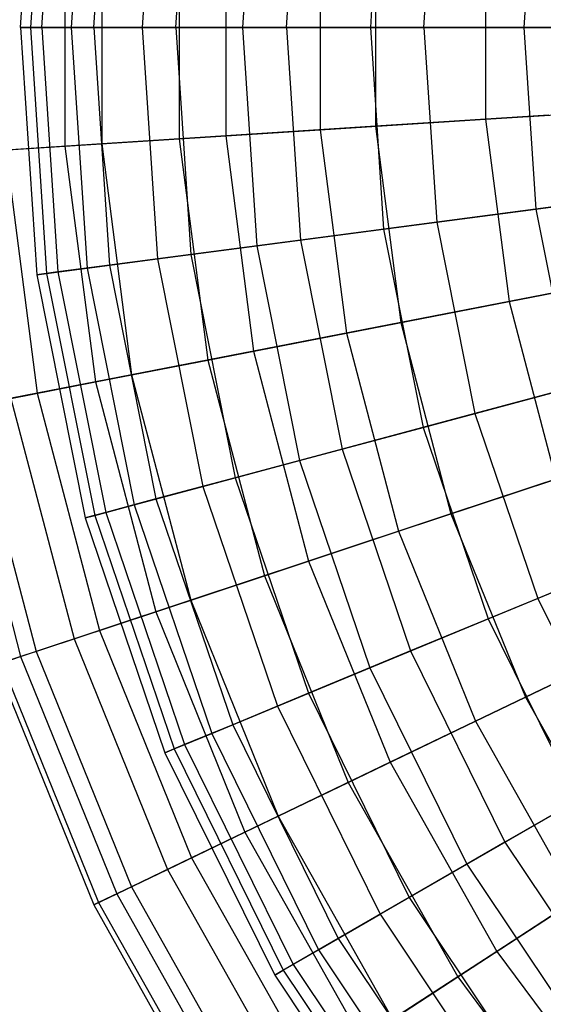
# Model space of a CAD drawing. Extents: x 0.2 to 40.1, y -6.7 to 6.7.
# Tile 109 of 256: x 8.424 to 9.034, y 2.448 to 3.597. Entities that reach past the tile are written whole.
import ezdxf

# ---------------------------------------------------------------- set-up
doc = ezdxf.new("R2010")
doc.units = 0
doc.header["$MEASUREMENT"] = 0
doc.layers.get('0').update_dxf_attribs({"color": 13, "linetype": 'CONTINUOUS'})

# ---------------------------------------------------------------- blocks, each defined once
blk = doc.blocks.new('SNOWBALL_XIV_PM3_STL')
at = {"color": 0}
for p, q in [((8.425, 3.5883, 7.1049), (8.4439, 3.877, 7.1049)), ((8.425, 3.5883, 7.1049), (8.4439, 3.877, 7.1049)), ((8.4552, 3.8755, 7.3949), (8.4364, 3.5883, 7.3949)), ((8.4552, 3.8755, 7.3949), (8.4364, 3.5883, 7.3949)), ((8.4497, 3.5883, 6.8158), (8.4685, 3.8738, 6.8158)), ((8.4497, 3.5883, 6.8158), (8.4685, 3.8738, 6.8158)), ((8.5024, 3.8693, 7.6812), (8.4839, 3.5883, 7.6812)), ((8.5024, 3.8693, 7.6812), (8.4839, 3.5883, 7.6812)), ((8.5104, 3.5883, 6.532), (8.5286, 3.8659, 6.532)), ((8.5104, 3.5883, 6.532), (8.5286, 3.8659, 6.532)), ((8.5845, 3.8585, 7.9593), (8.5668, 3.5883, 7.9593)), ((8.5845, 3.8585, 7.9593), (8.5668, 3.5883, 7.9593)), ((8.606, 3.5883, 6.258), (8.6233, 3.8534, 6.258)), ((8.606, 3.5883, 6.258), (8.6233, 3.8534, 6.258)), ((8.7004, 3.8433, 8.2249), (8.6837, 3.5883, 8.2249)), ((8.7004, 3.8433, 8.2249), (8.6837, 3.5883, 8.2249)), ((8.7349, 3.5883, 5.998), (8.7512, 3.8366, 5.998)), ((8.7349, 3.5883, 5.998), (8.7512, 3.8366, 5.998)), ((8.8482, 3.8238, 8.4739), (8.8328, 3.5883, 8.4739)), ((8.8482, 3.8238, 8.4739), (8.8328, 3.5883, 8.4739)), ((8.8953, 3.5883, 5.7561), (8.9102, 3.8156, 5.7561)), ((8.8953, 3.5883, 5.7561), (8.9102, 3.8156, 5.7561)), ((9.0256, 3.8004, 8.7024), (9.0117, 3.5883, 8.7024)), ((9.0256, 3.8004, 8.7024), (9.0117, 3.5883, 8.7024)), ((8.4767, 3.727, 8.1071), (8.4767, 3.4497, 8.1071)), ((8.4767, 3.727, 8.1071), (8.4767, 3.4497, 8.1071)), ((8.5197, 3.7243, 6.122), (8.5197, 3.4524, 6.122)), ((8.5197, 3.7243, 6.122), (8.5197, 3.4524, 6.122)), ((8.61, 3.7185, 8.3674), (8.61, 3.4582, 8.3674)), ((8.61, 3.7185, 8.3674), (8.61, 3.4582, 8.3674)), ((8.6641, 3.715, 5.8677), (8.6641, 3.4617, 5.8677)), ((8.6641, 3.715, 5.8677), (8.6641, 3.4617, 5.8677)), ((8.7743, 3.7079, 8.6092), (8.7743, 3.4688, 8.6092)), ((8.7743, 3.7079, 8.6092), (8.7743, 3.4688, 8.6092)), ((8.8387, 3.7038, 5.6333), (8.8387, 3.4729, 5.6333)), ((8.8387, 3.7038, 5.6333), (8.8387, 3.4729, 5.6333)), ((8.9672, 3.6955, 8.8288), (8.9672, 3.4811, 8.8288)), ((8.9672, 3.6955, 8.8288), (8.9672, 3.4811, 8.8288)), ((8.4364, 3.5883, 7.3949), (8.425, 3.5883, 7.1049)), ((8.4364, 3.5883, 7.3949), (8.425, 3.5883, 7.1049)), ((8.425, 3.5883, 7.1049), (8.4439, 3.2996, 7.1049)), ((8.425, 3.5883, 7.1049), (8.4497, 3.5883, 6.8158)), ((8.425, 3.5883, 7.1049), (8.4439, 3.2996, 7.1049)), ((8.425, 3.5883, 7.1049), (8.4497, 3.5883, 6.8158)), ((8.4364, 3.5883, 7.3949), (8.4552, 3.3011, 7.3949)), ((8.4839, 3.5883, 7.6812), (8.4364, 3.5883, 7.3949)), ((8.4839, 3.5883, 7.6812), (8.4364, 3.5883, 7.3949)), ((8.4364, 3.5883, 7.3949), (8.4552, 3.3011, 7.3949)), ((8.4497, 3.5883, 6.8158), (8.4685, 3.3029, 6.8158)), ((8.4497, 3.5883, 6.8158), (8.5104, 3.5883, 6.532)), ((8.4497, 3.5883, 6.8158), (8.4685, 3.3029, 6.8158)), ((8.4497, 3.5883, 6.8158), (8.5104, 3.5883, 6.532)), ((8.4839, 3.5883, 7.6812), (8.5024, 3.3073, 7.6812)), ((8.5668, 3.5883, 7.9593), (8.4839, 3.5883, 7.6812)), ((8.5668, 3.5883, 7.9593), (8.4839, 3.5883, 7.6812)), ((8.4839, 3.5883, 7.6812), (8.5024, 3.3073, 7.6812)), ((8.5104, 3.5883, 6.532), (8.5286, 3.3108, 6.532)), ((8.5104, 3.5883, 6.532), (8.606, 3.5883, 6.258)), ((8.5104, 3.5883, 6.532), (8.5286, 3.3108, 6.532)), ((8.5104, 3.5883, 6.532), (8.606, 3.5883, 6.258)), ((8.6837, 3.5883, 8.2249), (8.5668, 3.5883, 7.9593)), ((8.5668, 3.5883, 7.9593), (8.5845, 3.3182, 7.9593)), ((8.5668, 3.5883, 7.9593), (8.5845, 3.3182, 7.9593)), ((8.6837, 3.5883, 8.2249), (8.5668, 3.5883, 7.9593)), ((8.606, 3.5883, 6.258), (8.7349, 3.5883, 5.998)), ((8.606, 3.5883, 6.258), (8.6233, 3.3233, 6.258)), ((8.606, 3.5883, 6.258), (8.6233, 3.3233, 6.258)), ((8.606, 3.5883, 6.258), (8.7349, 3.5883, 5.998)), ((8.8328, 3.5883, 8.4739), (8.6837, 3.5883, 8.2249)), ((8.6837, 3.5883, 8.2249), (8.7004, 3.3334, 8.2249)), ((8.6837, 3.5883, 8.2249), (8.7004, 3.3334, 8.2249)), ((8.8328, 3.5883, 8.4739), (8.6837, 3.5883, 8.2249)), ((8.7349, 3.5883, 5.998), (8.7512, 3.3401, 5.998)), ((8.7349, 3.5883, 5.998), (8.8953, 3.5883, 5.7561)), ((8.7349, 3.5883, 5.998), (8.7512, 3.3401, 5.998)), ((8.7349, 3.5883, 5.998), (8.8953, 3.5883, 5.7561)), ((8.8328, 3.5883, 8.4739), (8.8482, 3.3529, 8.4739)), ((9.0117, 3.5883, 8.7024), (8.8328, 3.5883, 8.4739)), ((8.8328, 3.5883, 8.4739), (8.8482, 3.3529, 8.4739)), ((9.0117, 3.5883, 8.7024), (8.8328, 3.5883, 8.4739)), ((8.8953, 3.5883, 5.7561), (9.0846, 3.5883, 5.5362)), ((8.8953, 3.5883, 5.7561), (8.9102, 3.361, 5.7561)), ((8.8953, 3.5883, 5.7561), (8.9102, 3.361, 5.7561)), ((8.8953, 3.5883, 5.7561), (9.0846, 3.5883, 5.5362)), ((9.0117, 3.5883, 8.7024), (9.0256, 3.3762, 8.7024)), ((9.2178, 3.5883, 8.9067), (9.0117, 3.5883, 8.7024)), ((9.0117, 3.5883, 8.7024), (9.0256, 3.3762, 8.7024)), ((9.2178, 3.5883, 8.9067), (9.0117, 3.5883, 8.7024)), ((8.9672, 3.4811, 8.8288), (9.1858, 3.4952, 9.0228)), ((8.9672, 3.4811, 8.8288), (9.1858, 3.4952, 9.0228)), ((9.041, 3.4859, 5.4223), (8.8387, 3.4729, 5.6333)), ((9.041, 3.4859, 5.4223), (8.8387, 3.4729, 5.6333)), ((8.8387, 3.4729, 5.6333), (8.6641, 3.4617, 5.8677)), ((8.8387, 3.4729, 5.6333), (8.6641, 3.4617, 5.8677)), ((8.7743, 3.4688, 8.6092), (8.9672, 3.4811, 8.8288)), ((8.7743, 3.4688, 8.6092), (8.9672, 3.4811, 8.8288)), ((8.8387, 3.4729, 5.6333), (8.8683, 3.2439, 5.6333)), ((8.8387, 3.4729, 5.6333), (8.8683, 3.2439, 5.6333)), ((8.9672, 3.4811, 8.8288), (8.9947, 3.2685, 8.8288)), ((8.9672, 3.4811, 8.8288), (8.9947, 3.2685, 8.8288)), ((8.6641, 3.4617, 5.8677), (8.5197, 3.4524, 6.122)), ((8.6641, 3.4617, 5.8677), (8.5197, 3.4524, 6.122)), ((8.61, 3.4582, 8.3674), (8.7743, 3.4688, 8.6092)), ((8.61, 3.4582, 8.3674), (8.7743, 3.4688, 8.6092)), ((8.6641, 3.4617, 5.8677), (8.6965, 3.2105, 5.8677)), ((8.6641, 3.4617, 5.8677), (8.6965, 3.2105, 5.8677)), ((8.7743, 3.4688, 8.6092), (8.8049, 3.2316, 8.6092)), ((8.7743, 3.4688, 8.6092), (8.8049, 3.2316, 8.6092)), ((8.3766, 3.4432, 7.8323), (8.4767, 3.4497, 8.1071)), ((8.3766, 3.4432, 7.8323), (8.4767, 3.4497, 8.1071)), ((8.5197, 3.4524, 6.122), (8.4077, 3.4452, 6.3922)), ((8.5197, 3.4524, 6.122), (8.4077, 3.4452, 6.3922)), ((8.4767, 3.4497, 8.1071), (8.61, 3.4582, 8.3674)), ((8.4767, 3.4497, 8.1071), (8.61, 3.4582, 8.3674)), ((8.4767, 3.4497, 8.1071), (8.5122, 3.1746, 8.1071)), ((8.4767, 3.4497, 8.1071), (8.5122, 3.1746, 8.1071)), ((8.5197, 3.4524, 6.122), (8.5544, 3.1828, 6.122)), ((8.5197, 3.4524, 6.122), (8.5544, 3.1828, 6.122)), ((8.61, 3.4582, 8.3674), (8.6432, 3.2001, 8.3674)), ((8.61, 3.4582, 8.3674), (8.6432, 3.2001, 8.3674)), ((8.4077, 3.4452, 6.3922), (8.4443, 3.1614, 6.3922)), ((8.4077, 3.4452, 6.3922), (8.4443, 3.1614, 6.3922)), ((9.0256, 3.3762, 8.7024), (9.2299, 3.4031, 8.9067)), ((9.0256, 3.3762, 8.7024), (9.2299, 3.4031, 8.9067)), ((9.0979, 3.3857, 5.5362), (8.9102, 3.361, 5.7561)), ((9.0979, 3.3857, 5.5362), (8.9102, 3.361, 5.7561)), ((8.8482, 3.3529, 8.4739), (9.0256, 3.3762, 8.7024)), ((8.8482, 3.3529, 8.4739), (9.0256, 3.3762, 8.7024)), ((9.0256, 3.3762, 8.7024), (9.0671, 3.1678, 8.7024)), ((9.0256, 3.3762, 8.7024), (9.0671, 3.1678, 8.7024)), ((8.9102, 3.361, 5.7561), (8.7512, 3.3401, 5.998)), ((8.9102, 3.361, 5.7561), (8.7512, 3.3401, 5.998)), ((8.9102, 3.361, 5.7561), (8.9547, 3.1376, 5.7561)), ((8.9102, 3.361, 5.7561), (8.9547, 3.1376, 5.7561)), ((8.7004, 3.3334, 8.2249), (8.8482, 3.3529, 8.4739)), ((8.7004, 3.3334, 8.2249), (8.8482, 3.3529, 8.4739)), ((8.8482, 3.3529, 8.4739), (8.8942, 3.1214, 8.4739)), ((8.8482, 3.3529, 8.4739), (8.8942, 3.1214, 8.4739)), ((8.5845, 3.3182, 7.9593), (8.7004, 3.3334, 8.2249)), ((8.5845, 3.3182, 7.9593), (8.7004, 3.3334, 8.2249)), ((8.7512, 3.3401, 5.998), (8.6233, 3.3233, 6.258)), ((8.7512, 3.3401, 5.998), (8.6233, 3.3233, 6.258)), ((8.7004, 3.3334, 8.2249), (8.7502, 3.0828, 8.2249)), ((8.7004, 3.3334, 8.2249), (8.7502, 3.0828, 8.2249)), ((8.7512, 3.3401, 5.998), (8.7998, 3.0961, 5.998)), ((8.7512, 3.3401, 5.998), (8.7998, 3.0961, 5.998)), ((8.6233, 3.3233, 6.258), (8.5286, 3.3108, 6.532)), ((8.6233, 3.3233, 6.258), (8.5286, 3.3108, 6.532)), ((8.6233, 3.3233, 6.258), (8.6752, 3.0627, 6.258)), ((8.6233, 3.3233, 6.258), (8.6752, 3.0627, 6.258)), ((8.5286, 3.3108, 6.532), (8.4685, 3.3029, 6.8158)), ((8.5286, 3.3108, 6.532), (8.4685, 3.3029, 6.8158)), ((8.5024, 3.3073, 7.6812), (8.5845, 3.3182, 7.9593)), ((8.5024, 3.3073, 7.6812), (8.5845, 3.3182, 7.9593)), ((8.5286, 3.3108, 6.532), (8.5828, 3.038, 6.532)), ((8.5286, 3.3108, 6.532), (8.5828, 3.038, 6.532)), ((8.5845, 3.3182, 7.9593), (8.6373, 3.0526, 7.9593)), ((8.5845, 3.3182, 7.9593), (8.6373, 3.0526, 7.9593)), ((8.9947, 3.2685, 8.8288), (9.2096, 3.3104, 9.0228)), ((8.9947, 3.2685, 8.8288), (9.2096, 3.3104, 9.0228)), ((8.4685, 3.3029, 6.8158), (8.4439, 3.2996, 7.1049)), ((8.4685, 3.3029, 6.8158), (8.4439, 3.2996, 7.1049)), ((8.4439, 3.2996, 7.1049), (8.4552, 3.3011, 7.3949)), ((8.4439, 3.2996, 7.1049), (8.4552, 3.3011, 7.3949)), ((8.4439, 3.2996, 7.1049), (8.5003, 3.0159, 7.1049)), ((8.4439, 3.2996, 7.1049), (8.5003, 3.0159, 7.1049)), ((8.4552, 3.3011, 7.3949), (8.5024, 3.3073, 7.6812)), ((8.4552, 3.3011, 7.3949), (8.5024, 3.3073, 7.6812)), ((8.4552, 3.3011, 7.3949), (8.5114, 3.0188, 7.3949)), ((8.4552, 3.3011, 7.3949), (8.5114, 3.0188, 7.3949)), ((8.4685, 3.3029, 6.8158), (8.5243, 3.0223, 6.8158)), ((8.4685, 3.3029, 6.8158), (8.5243, 3.0223, 6.8158)), ((8.5024, 3.3073, 7.6812), (8.5573, 3.0311, 7.6812)), ((8.5024, 3.3073, 7.6812), (8.5573, 3.0311, 7.6812)), ((9.0672, 3.2827, 5.4223), (8.8683, 3.2439, 5.6333)), ((9.0672, 3.2827, 5.4223), (8.8683, 3.2439, 5.6333)), ((8.8049, 3.2316, 8.6092), (8.9947, 3.2685, 8.8288)), ((8.8049, 3.2316, 8.6092), (8.9947, 3.2685, 8.8288)), ((8.9947, 3.2685, 8.8288), (9.049, 3.0612, 8.8288)), ((8.9947, 3.2685, 8.8288), (9.049, 3.0612, 8.8288)), ((8.8683, 3.2439, 5.6333), (8.6965, 3.2105, 5.8677)), ((8.8683, 3.2439, 5.6333), (8.6965, 3.2105, 5.8677)), ((8.8683, 3.2439, 5.6333), (8.9268, 3.0206, 5.6333)), ((8.8683, 3.2439, 5.6333), (8.9268, 3.0206, 5.6333)), ((8.6432, 3.2001, 8.3674), (8.8049, 3.2316, 8.6092)), ((8.6432, 3.2001, 8.3674), (8.8049, 3.2316, 8.6092)), ((8.8049, 3.2316, 8.6092), (8.8656, 3.0003, 8.6092)), ((8.8049, 3.2316, 8.6092), (8.8656, 3.0003, 8.6092)), ((8.6965, 3.2105, 5.8677), (8.5544, 3.1828, 6.122)), ((8.6965, 3.2105, 5.8677), (8.5544, 3.1828, 6.122)), ((8.6965, 3.2105, 5.8677), (8.7607, 2.9655, 5.8677)), ((8.6965, 3.2105, 5.8677), (8.7607, 2.9655, 5.8677)), ((8.5122, 3.1746, 8.1071), (8.6432, 3.2001, 8.3674)), ((8.5122, 3.1746, 8.1071), (8.6432, 3.2001, 8.3674)), ((8.6432, 3.2001, 8.3674), (8.7093, 2.9484, 8.3674)), ((8.6432, 3.2001, 8.3674), (8.7093, 2.9484, 8.3674)), ((8.5544, 3.1828, 6.122), (8.4443, 3.1614, 6.3922)), ((8.5544, 3.1828, 6.122), (8.4443, 3.1614, 6.3922)), ((8.5544, 3.1828, 6.122), (8.6234, 2.9199, 6.122)), ((8.5544, 3.1828, 6.122), (8.6234, 2.9199, 6.122)), ((9.1375, 3.1866, 5.5362), (8.9547, 3.1376, 5.7561)), ((9.1375, 3.1866, 5.5362), (8.9547, 3.1376, 5.7561)), ((8.4137, 3.1554, 7.8323), (8.5122, 3.1746, 8.1071)), ((8.4137, 3.1554, 7.8323), (8.5122, 3.1746, 8.1071)), ((8.5122, 3.1746, 8.1071), (8.5825, 2.9063, 8.1071)), ((8.5122, 3.1746, 8.1071), (8.5825, 2.9063, 8.1071)), ((8.4443, 3.1614, 6.3922), (8.3679, 3.1465, 6.6742)), ((8.4443, 3.1614, 6.3922), (8.3679, 3.1465, 6.6742)), ((8.4443, 3.1614, 6.3922), (8.5169, 2.8845, 6.3922)), ((8.4443, 3.1614, 6.3922), (8.5169, 2.8845, 6.3922)), ((8.8942, 3.1214, 8.4739), (9.0671, 3.1678, 8.7024)), ((8.8942, 3.1214, 8.4739), (9.0671, 3.1678, 8.7024)), ((8.4137, 3.1554, 7.8323), (8.4873, 2.8747, 7.8323)), ((8.4137, 3.1554, 7.8323), (8.4873, 2.8747, 7.8323)), ((8.3493, 3.1428, 7.5472), (8.425, 2.854, 7.5472)), ((8.3493, 3.1428, 7.5472), (8.425, 2.854, 7.5472)), ((8.3679, 3.1465, 6.6742), (8.443, 2.86, 6.6742)), ((8.3679, 3.1465, 6.6742), (8.443, 2.86, 6.6742)), ((8.9547, 3.1376, 5.7561), (8.7998, 3.0961, 5.998)), ((8.9547, 3.1376, 5.7561), (8.7998, 3.0961, 5.998)), ((8.9547, 3.1376, 5.7561), (9.0279, 2.9219, 5.7561)), ((8.9547, 3.1376, 5.7561), (9.0279, 2.9219, 5.7561)), ((8.7502, 3.0828, 8.2249), (8.8942, 3.1214, 8.4739)), ((8.7502, 3.0828, 8.2249), (8.8942, 3.1214, 8.4739)), ((8.8942, 3.1214, 8.4739), (8.9701, 2.898, 8.4739)), ((8.8942, 3.1214, 8.4739), (8.9701, 2.898, 8.4739)), ((8.7998, 3.0961, 5.998), (8.6752, 3.0627, 6.258)), ((8.7998, 3.0961, 5.998), (8.6752, 3.0627, 6.258)), ((8.7998, 3.0961, 5.998), (8.8797, 2.8606, 5.998)), ((8.7998, 3.0961, 5.998), (8.8797, 2.8606, 5.998)), ((8.6373, 3.0526, 7.9593), (8.7502, 3.0828, 8.2249)), ((8.6373, 3.0526, 7.9593), (8.7502, 3.0828, 8.2249)), ((8.7502, 3.0828, 8.2249), (8.8323, 2.8409, 8.2249)), ((8.7502, 3.0828, 8.2249), (8.8323, 2.8409, 8.2249)), ((9.1192, 3.0845, 5.4223), (8.9268, 3.0206, 5.6333)), ((9.1192, 3.0845, 5.4223), (8.9268, 3.0206, 5.6333)), ((8.6752, 3.0627, 6.258), (8.5828, 3.038, 6.532)), ((8.6752, 3.0627, 6.258), (8.5828, 3.038, 6.532)), ((8.6752, 3.0627, 6.258), (8.7605, 2.8112, 6.258)), ((8.6752, 3.0627, 6.258), (8.7605, 2.8112, 6.258)), ((8.8656, 3.0003, 8.6092), (9.049, 3.0612, 8.8288)), ((8.8656, 3.0003, 8.6092), (9.049, 3.0612, 8.8288)), ((8.5573, 3.0311, 7.6812), (8.6373, 3.0526, 7.9593)), ((8.5573, 3.0311, 7.6812), (8.6373, 3.0526, 7.9593)), ((8.6373, 3.0526, 7.9593), (8.7244, 2.7962, 7.9593)), ((8.6373, 3.0526, 7.9593), (8.7244, 2.7962, 7.9593)), ((8.5828, 3.038, 6.532), (8.5243, 3.0223, 6.8158)), ((8.5828, 3.038, 6.532), (8.5243, 3.0223, 6.8158)), ((8.5828, 3.038, 6.532), (8.6723, 2.7746, 6.532)), ((8.5828, 3.038, 6.532), (8.6723, 2.7746, 6.532)), ((8.5243, 3.0223, 6.8158), (8.5003, 3.0159, 7.1049)), ((8.5243, 3.0223, 6.8158), (8.5003, 3.0159, 7.1049)), ((8.5114, 3.0188, 7.3949), (8.5573, 3.0311, 7.6812)), ((8.5114, 3.0188, 7.3949), (8.5573, 3.0311, 7.6812)), ((8.5243, 3.0223, 6.8158), (8.6162, 2.7514, 6.8158)), ((8.5243, 3.0223, 6.8158), (8.6162, 2.7514, 6.8158)), ((8.5573, 3.0311, 7.6812), (8.6478, 2.7645, 7.6812)), ((8.5573, 3.0311, 7.6812), (8.6478, 2.7645, 7.6812)), ((8.5003, 3.0159, 7.1049), (8.5114, 3.0188, 7.3949)), ((8.5003, 3.0159, 7.1049), (8.5114, 3.0188, 7.3949)), ((8.5003, 3.0159, 7.1049), (8.5933, 2.7419, 7.1049)), ((8.5003, 3.0159, 7.1049), (8.5933, 2.7419, 7.1049)), ((8.5114, 3.0188, 7.3949), (8.6039, 2.7463, 7.3949)), ((8.5114, 3.0188, 7.3949), (8.6039, 2.7463, 7.3949)), ((8.9268, 3.0206, 5.6333), (8.7607, 2.9655, 5.8677)), ((8.9268, 3.0206, 5.6333), (8.7607, 2.9655, 5.8677)), ((8.9268, 3.0206, 5.6333), (9.0135, 2.8066, 5.6333)), ((8.9268, 3.0206, 5.6333), (9.0135, 2.8066, 5.6333)), ((8.7093, 2.9484, 8.3674), (8.8656, 3.0003, 8.6092)), ((8.7093, 2.9484, 8.3674), (8.8656, 3.0003, 8.6092)), ((8.8656, 3.0003, 8.6092), (8.9553, 2.7786, 8.6092)), ((8.8656, 3.0003, 8.6092), (8.9553, 2.7786, 8.6092)), ((9.2028, 2.9944, 5.5362), (9.0279, 2.9219, 5.7561)), ((9.2028, 2.9944, 5.5362), (9.0279, 2.9219, 5.7561)), ((8.7607, 2.9655, 5.8677), (8.6234, 2.9199, 6.122)), ((8.7607, 2.9655, 5.8677), (8.6234, 2.9199, 6.122)), ((8.7607, 2.9655, 5.8677), (8.8558, 2.7307, 5.8677)), ((8.7607, 2.9655, 5.8677), (8.8558, 2.7307, 5.8677)), ((8.9701, 2.898, 8.4739), (9.1354, 2.9665, 8.7024)), ((8.9701, 2.898, 8.4739), (9.1354, 2.9665, 8.7024)), ((8.5825, 2.9063, 8.1071), (8.7093, 2.9484, 8.3674)), ((8.5825, 2.9063, 8.1071), (8.7093, 2.9484, 8.3674)), ((8.7093, 2.9484, 8.3674), (8.8069, 2.7071, 8.3674)), ((8.7093, 2.9484, 8.3674), (8.8069, 2.7071, 8.3674)), ((8.6234, 2.9199, 6.122), (8.5169, 2.8845, 6.3922)), ((8.6234, 2.9199, 6.122), (8.5169, 2.8845, 6.3922)), ((8.6234, 2.9199, 6.122), (8.7254, 2.6679, 6.122)), ((8.6234, 2.9199, 6.122), (8.7254, 2.6679, 6.122)), ((9.0279, 2.9219, 5.7561), (8.8797, 2.8606, 5.998)), ((9.0279, 2.9219, 5.7561), (8.8797, 2.8606, 5.998)), ((9.0279, 2.9219, 5.7561), (9.1286, 2.7176, 5.7561)), ((9.0279, 2.9219, 5.7561), (9.1286, 2.7176, 5.7561)), ((8.4873, 2.8747, 7.8323), (8.5825, 2.9063, 8.1071)), ((8.4873, 2.8747, 7.8323), (8.5825, 2.9063, 8.1071)), ((8.5825, 2.9063, 8.1071), (8.6866, 2.6492, 8.1071)), ((8.5825, 2.9063, 8.1071), (8.6866, 2.6492, 8.1071)), ((8.8323, 2.8409, 8.2249), (8.9701, 2.898, 8.4739)), ((8.8323, 2.8409, 8.2249), (8.9701, 2.898, 8.4739)), ((8.9701, 2.898, 8.4739), (9.0744, 2.6864, 8.4739)), ((8.9701, 2.898, 8.4739), (9.0744, 2.6864, 8.4739)), ((8.5169, 2.8845, 6.3922), (8.443, 2.86, 6.6742)), ((8.5169, 2.8845, 6.3922), (8.443, 2.86, 6.6742)), ((8.5169, 2.8845, 6.3922), (8.6243, 2.6192, 6.3922)), ((8.5169, 2.8845, 6.3922), (8.6243, 2.6192, 6.3922)), ((9.196, 2.8945, 5.4223), (9.0135, 2.8066, 5.6333)), ((9.196, 2.8945, 5.4223), (9.0135, 2.8066, 5.6333)), ((8.425, 2.854, 7.5472), (8.4873, 2.8747, 7.8323)), ((8.425, 2.854, 7.5472), (8.4873, 2.8747, 7.8323)), ((8.4873, 2.8747, 7.8323), (8.5962, 2.6057, 7.8323)), ((8.4873, 2.8747, 7.8323), (8.5962, 2.6057, 7.8323)), ((8.9553, 2.7786, 8.6092), (9.1295, 2.8625, 8.8288)), ((8.9553, 2.7786, 8.6092), (9.1295, 2.8625, 8.8288)), ((8.3967, 2.8446, 7.2561), (8.425, 2.854, 7.5472)), ((8.3967, 2.8446, 7.2561), (8.425, 2.854, 7.5472)), ((8.443, 2.86, 6.6742), (8.4027, 2.8466, 6.9637)), ((8.443, 2.86, 6.6742), (8.4027, 2.8466, 6.9637)), ((8.425, 2.854, 7.5472), (8.5371, 2.5772, 7.5472)), ((8.425, 2.854, 7.5472), (8.5371, 2.5772, 7.5472)), ((8.443, 2.86, 6.6742), (8.5541, 2.5854, 6.6742)), ((8.443, 2.86, 6.6742), (8.5541, 2.5854, 6.6742)), ((8.8797, 2.8606, 5.998), (8.7605, 2.8112, 6.258)), ((8.8797, 2.8606, 5.998), (8.7605, 2.8112, 6.258)), ((8.8797, 2.8606, 5.998), (8.9897, 2.6374, 5.998)), ((8.8797, 2.8606, 5.998), (8.9897, 2.6374, 5.998)), ((8.3967, 2.8446, 7.2561), (8.5102, 2.5642, 7.2561)), ((8.3967, 2.8446, 7.2561), (8.5102, 2.5642, 7.2561)), ((8.4027, 2.8466, 6.9637), (8.5159, 2.567, 6.9637)), ((8.4027, 2.8466, 6.9637), (8.5159, 2.567, 6.9637)), ((8.7244, 2.7962, 7.9593), (8.8323, 2.8409, 8.2249)), ((8.7244, 2.7962, 7.9593), (8.8323, 2.8409, 8.2249)), ((8.8323, 2.8409, 8.2249), (8.9453, 2.6118, 8.2249)), ((8.8323, 2.8409, 8.2249), (8.9453, 2.6118, 8.2249)), ((8.7605, 2.8112, 6.258), (8.6723, 2.7746, 6.532)), ((8.7605, 2.8112, 6.258), (8.6723, 2.7746, 6.532)), ((8.7605, 2.8112, 6.258), (8.878, 2.573, 6.258)), ((8.7605, 2.8112, 6.258), (8.878, 2.573, 6.258)), ((9.0135, 2.8066, 5.6333), (8.8558, 2.7307, 5.8677)), ((9.0135, 2.8066, 5.6333), (8.8558, 2.7307, 5.8677)), ((9.0135, 2.8066, 5.6333), (9.1267, 2.6054, 5.6333)), ((9.0135, 2.8066, 5.6333), (9.1267, 2.6054, 5.6333)), ((8.6478, 2.7645, 7.6812), (8.7244, 2.7962, 7.9593)), ((8.6478, 2.7645, 7.6812), (8.7244, 2.7962, 7.9593)), ((8.7244, 2.7962, 7.9593), (8.8441, 2.5534, 7.9593)), ((8.7244, 2.7962, 7.9593), (8.8441, 2.5534, 7.9593)), ((8.6723, 2.7746, 6.532), (8.6162, 2.7514, 6.8158)), ((8.6723, 2.7746, 6.532), (8.6162, 2.7514, 6.8158)), ((8.6723, 2.7746, 6.532), (8.7953, 2.5252, 6.532)), ((8.6723, 2.7746, 6.532), (8.7953, 2.5252, 6.532)), ((8.8069, 2.7071, 8.3674), (8.9553, 2.7786, 8.6092)), ((8.8069, 2.7071, 8.3674), (8.9553, 2.7786, 8.6092)), ((8.9553, 2.7786, 8.6092), (9.0727, 2.5702, 8.6092)), ((8.9553, 2.7786, 8.6092), (9.0727, 2.5702, 8.6092)), ((8.6039, 2.7463, 7.3949), (8.6478, 2.7645, 7.6812)), ((8.6039, 2.7463, 7.3949), (8.6478, 2.7645, 7.6812)), ((8.6478, 2.7645, 7.6812), (8.7724, 2.5119, 7.6812)), ((8.6478, 2.7645, 7.6812), (8.7724, 2.5119, 7.6812)), ((8.6162, 2.7514, 6.8158), (8.5933, 2.7419, 7.1049)), ((8.6162, 2.7514, 6.8158), (8.5933, 2.7419, 7.1049)), ((8.5933, 2.7419, 7.1049), (8.6039, 2.7463, 7.3949)), ((8.5933, 2.7419, 7.1049), (8.6039, 2.7463, 7.3949)), ((8.6039, 2.7463, 7.3949), (8.7312, 2.4882, 7.3949)), ((8.6039, 2.7463, 7.3949), (8.7312, 2.4882, 7.3949)), ((8.6162, 2.7514, 6.8158), (8.7427, 2.4948, 6.8158)), ((8.6162, 2.7514, 6.8158), (8.7427, 2.4948, 6.8158)), ((8.5933, 2.7419, 7.1049), (8.7213, 2.4824, 7.1049)), ((8.5933, 2.7419, 7.1049), (8.7213, 2.4824, 7.1049)), ((8.8558, 2.7307, 5.8677), (8.7254, 2.6679, 6.122)), ((8.8558, 2.7307, 5.8677), (8.7254, 2.6679, 6.122)), ((8.8558, 2.7307, 5.8677), (8.9801, 2.51, 5.8677)), ((8.8558, 2.7307, 5.8677), (8.9801, 2.51, 5.8677)), ((9.1286, 2.7176, 5.7561), (8.9897, 2.6374, 5.998)), ((9.1286, 2.7176, 5.7561), (8.9897, 2.6374, 5.998)), ((8.6866, 2.6492, 8.1071), (8.8069, 2.7071, 8.3674)), ((8.6866, 2.6492, 8.1071), (8.8069, 2.7071, 8.3674)), ((8.8069, 2.7071, 8.3674), (8.9346, 2.4804, 8.3674)), ((8.8069, 2.7071, 8.3674), (8.9346, 2.4804, 8.3674)), ((8.9453, 2.6118, 8.2249), (9.0744, 2.6864, 8.4739)), ((8.9453, 2.6118, 8.2249), (9.0744, 2.6864, 8.4739)), ((8.7254, 2.6679, 6.122), (8.6243, 2.6192, 6.3922)), ((8.7254, 2.6679, 6.122), (8.6243, 2.6192, 6.3922)), ((8.7254, 2.6679, 6.122), (8.8588, 2.431, 6.122)), ((8.7254, 2.6679, 6.122), (8.8588, 2.431, 6.122)), ((8.5962, 2.6057, 7.8323), (8.6866, 2.6492, 8.1071)), ((8.5962, 2.6057, 7.8323), (8.6866, 2.6492, 8.1071)), ((8.6866, 2.6492, 8.1071), (8.8227, 2.4075, 8.1071)), ((8.6866, 2.6492, 8.1071), (8.8227, 2.4075, 8.1071)), ((8.9897, 2.6374, 5.998), (8.878, 2.573, 6.258)), ((8.9897, 2.6374, 5.998), (8.878, 2.573, 6.258)), ((8.9897, 2.6374, 5.998), (9.1279, 2.4306, 5.998)), ((8.9897, 2.6374, 5.998), (9.1279, 2.4306, 5.998)), ((8.6243, 2.6192, 6.3922), (8.5541, 2.5854, 6.6742)), ((8.6243, 2.6192, 6.3922), (8.5541, 2.5854, 6.6742)), ((8.6243, 2.6192, 6.3922), (8.7648, 2.3698, 6.3922)), ((8.6243, 2.6192, 6.3922), (8.7648, 2.3698, 6.3922)), ((8.8441, 2.5534, 7.9593), (8.9453, 2.6118, 8.2249)), ((8.8441, 2.5534, 7.9593), (8.9453, 2.6118, 8.2249)), ((8.9453, 2.6118, 8.2249), (9.0873, 2.3994, 8.2249)), ((8.9453, 2.6118, 8.2249), (9.0873, 2.3994, 8.2249)), ((8.5371, 2.5772, 7.5472), (8.5962, 2.6057, 7.8323)), ((8.5371, 2.5772, 7.5472), (8.5962, 2.6057, 7.8323)), ((8.5962, 2.6057, 7.8323), (8.7386, 2.3528, 7.8323)), ((8.5962, 2.6057, 7.8323), (8.7386, 2.3528, 7.8323)), ((9.1267, 2.6054, 5.6333), (8.9801, 2.51, 5.8677)), ((9.1267, 2.6054, 5.6333), (8.9801, 2.51, 5.8677)), ((8.5541, 2.5854, 6.6742), (8.5159, 2.567, 6.9637)), ((8.5541, 2.5854, 6.6742), (8.5159, 2.567, 6.9637)), ((8.5541, 2.5854, 6.6742), (8.6995, 2.3273, 6.6742)), ((8.5541, 2.5854, 6.6742), (8.6995, 2.3273, 6.6742)), ((8.5102, 2.5642, 7.2561), (8.5371, 2.5772, 7.5472)), ((8.5102, 2.5642, 7.2561), (8.5371, 2.5772, 7.5472)), ((8.5371, 2.5772, 7.5472), (8.6836, 2.317, 7.5472)), ((8.5371, 2.5772, 7.5472), (8.6836, 2.317, 7.5472)), ((8.5159, 2.567, 6.9637), (8.5102, 2.5642, 7.2561)), ((8.5159, 2.567, 6.9637), (8.5102, 2.5642, 7.2561)), ((8.5102, 2.5642, 7.2561), (8.6586, 2.3007, 7.2561)), ((8.5102, 2.5642, 7.2561), (8.6586, 2.3007, 7.2561)), ((8.5159, 2.567, 6.9637), (8.6639, 2.3042, 6.9637)), ((8.5159, 2.567, 6.9637), (8.6639, 2.3042, 6.9637)), ((8.878, 2.573, 6.258), (8.7953, 2.5252, 6.532)), ((8.878, 2.573, 6.258), (8.7953, 2.5252, 6.532)), ((8.878, 2.573, 6.258), (9.0256, 2.3521, 6.258)), ((8.878, 2.573, 6.258), (9.0256, 2.3521, 6.258)), ((8.9346, 2.4804, 8.3674), (9.0727, 2.5702, 8.6092)), ((8.9346, 2.4804, 8.3674), (9.0727, 2.5702, 8.6092)), ((8.7724, 2.5119, 7.6812), (8.8441, 2.5534, 7.9593)), ((8.7724, 2.5119, 7.6812), (8.8441, 2.5534, 7.9593)), ((8.8441, 2.5534, 7.9593), (8.9945, 2.3282, 7.9593)), ((8.8441, 2.5534, 7.9593), (8.9945, 2.3282, 7.9593)), ((8.7953, 2.5252, 6.532), (8.7427, 2.4948, 6.8158)), ((8.7953, 2.5252, 6.532), (8.7427, 2.4948, 6.8158)), ((8.7953, 2.5252, 6.532), (8.9498, 2.2939, 6.532)), ((8.7953, 2.5252, 6.532), (8.9498, 2.2939, 6.532)), ((8.7312, 2.4882, 7.3949), (8.7724, 2.5119, 7.6812)), ((8.7312, 2.4882, 7.3949), (8.7724, 2.5119, 7.6812)), ((8.7724, 2.5119, 7.6812), (8.9288, 2.2778, 7.6812)), ((8.7724, 2.5119, 7.6812), (8.9288, 2.2778, 7.6812)), ((8.9801, 2.51, 5.8677), (8.8588, 2.431, 6.122)), ((8.9801, 2.51, 5.8677), (8.8588, 2.431, 6.122)), ((8.9801, 2.51, 5.8677), (9.1316, 2.307, 5.8677)), ((8.9801, 2.51, 5.8677), (9.1316, 2.307, 5.8677)), ((8.7427, 2.4948, 6.8158), (8.7213, 2.4824, 7.1049)), ((8.7427, 2.4948, 6.8158), (8.7213, 2.4824, 7.1049)), ((8.7427, 2.4948, 6.8158), (8.9017, 2.257, 6.8158)), ((8.7427, 2.4948, 6.8158), (8.9017, 2.257, 6.8158)), ((8.7213, 2.4824, 7.1049), (8.7312, 2.4882, 7.3949)), ((8.7213, 2.4824, 7.1049), (8.7312, 2.4882, 7.3949)), ((8.7213, 2.4824, 7.1049), (8.882, 2.2419, 7.1049)), ((8.7213, 2.4824, 7.1049), (8.882, 2.2419, 7.1049)), ((8.7312, 2.4882, 7.3949), (8.8911, 2.2489, 7.3949)), ((8.7312, 2.4882, 7.3949), (8.8911, 2.2489, 7.3949)), ((8.8227, 2.4075, 8.1071), (8.9346, 2.4804, 8.3674)), ((8.8227, 2.4075, 8.1071), (8.9346, 2.4804, 8.3674)), ((8.9346, 2.4804, 8.3674), (9.0903, 2.2718, 8.3674)), ((8.9346, 2.4804, 8.3674), (9.0903, 2.2718, 8.3674))]:
    blk.add_line(p, q, dxfattribs=at)
blk = doc.blocks.new('GRUPUJ_1')
at = {"color": 0}
blk.add_blockref('SNOWBALL_XIV_PM3_STL', (-0.2062, 6.6596, -0.5119), dxfattribs=at)

msp = doc.modelspace()

# ---------------------------------------------------------------- block references
at = {"color": 0}
msp.add_blockref('GRUPUJ_1', (0.2062, -6.6596, 0.5119), dxfattribs=at)

doc.saveas('drawing.dxf')
